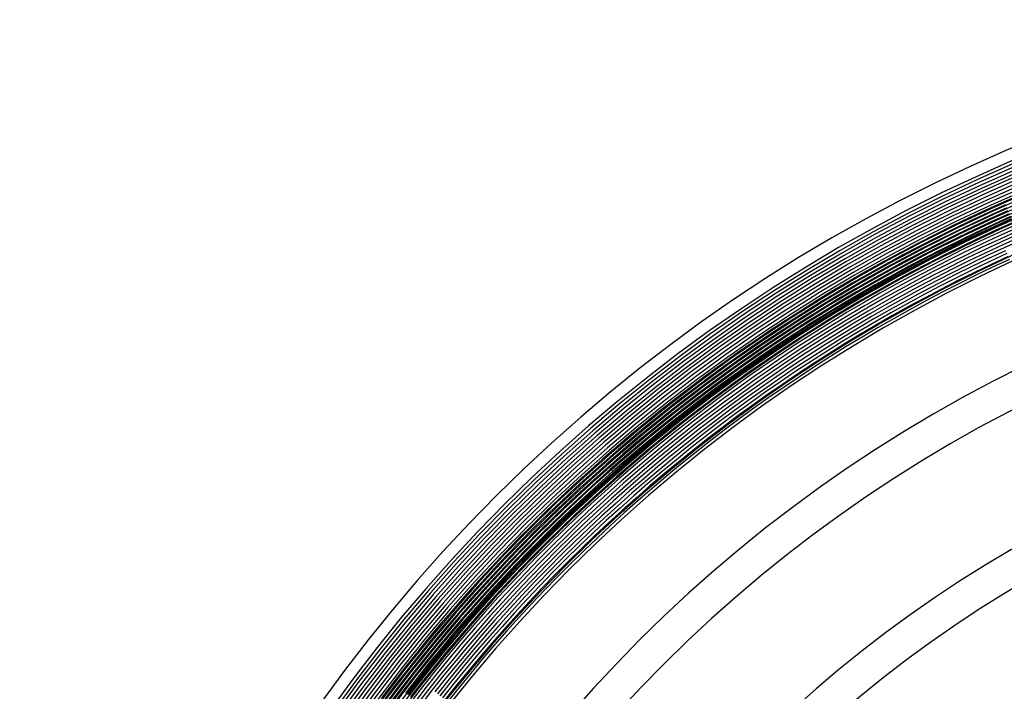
# Model space of a CAD drawing. Header units: millimetres. Extents: x -232 to 232, y -232 to 232.
# Tile 17 of 66: x -190 to -75, y 112 to 190. Entities that reach past the tile are written whole.
import ezdxf

# ---------------------------------------------------------------- set-up
doc = ezdxf.new("R2010")
doc.units = ezdxf.units.MM
doc.layers.add('HIDDEN', color=7, linetype='Continuous')
doc.layers.add('THICK', color=7, linetype='Continuous')

msp = doc.modelspace()

# ---------------------------------------------------------------- linework, layer by layer
at = {"layer": 'HIDDEN'}
for p, q in [((-72.97, 169.59), (-75.03, 168.69)), ((-75.03, 168.69), (-77.07, 167.77)), ((-74.87, 168.35), (-76.91, 167.43)), ((-74.72, 168.01), (-76.75, 167.09)), ((-79.1, 166.82), (-81.11, 165.85)), ((-77.07, 167.77), (-79.1, 166.82)), ((-76.91, 167.43), (-78.93, 166.49)), ((-76.75, 167.09), (-78.77, 166.15)), ((-76.6, 166.75), (-78.61, 165.81)), ((-74.57, 167.67), (-76.6, 166.75)), ((-74.42, 167.32), (-76.44, 166.41)), ((-74.26, 166.98), (-76.28, 166.07)), ((-81.11, 165.85), (-83.12, 164.86)), ((-78.93, 166.49), (-80.95, 165.52)), ((-78.77, 166.15), (-80.78, 165.18)), ((-78.61, 165.81), (-80.62, 164.84)), ((-76.44, 166.41), (-78.45, 165.47)), ((-76.28, 166.07), (-78.29, 165.13)), ((-76.13, 165.73), (-78.13, 164.79)), ((-74.11, 166.64), (-76.13, 165.73)), ((-73.96, 166.3), (-75.97, 165.39)), ((-73.81, 165.95), (-75.81, 165.05)), ((-73.65, 165.61), (-75.66, 164.7)), ((-83.12, 164.86), (-85.11, 163.84)), ((-82.95, 164.52), (-84.94, 163.5)), ((-80.95, 165.52), (-82.95, 164.52)), ((-80.78, 165.18), (-82.78, 164.19)), ((-80.62, 164.84), (-82.61, 163.85)), ((-80.45, 164.51), (-82.44, 163.52)), ((-78.45, 165.47), (-80.45, 164.51)), ((-78.29, 165.13), (-80.29, 164.17)), ((-78.13, 164.79), (-80.12, 163.83)), ((-77.97, 164.45), (-79.96, 163.49)), ((-75.97, 165.39), (-77.97, 164.45)), ((-75.81, 165.05), (-77.81, 164.11)), ((-75.66, 164.7), (-77.65, 163.77)), ((-73.5, 165.27), (-75.5, 164.36)), ((-73.35, 164.92), (-75.34, 164.02)), ((-73.2, 164.58), (-75.19, 163.68)), ((-85.11, 163.84), (-87.09, 162.79)), ((-84.94, 163.5), (-86.92, 162.46)), ((-82.78, 164.19), (-84.77, 163.17)), ((-82.61, 163.85), (-84.59, 162.84)), ((-82.44, 163.52), (-84.42, 162.51)), ((-80.29, 164.17), (-82.27, 163.18)), ((-80.12, 163.83), (-82.11, 162.85)), ((-79.96, 163.49), (-81.94, 162.51)), ((-77.81, 164.11), (-79.8, 163.16)), ((-77.65, 163.77), (-79.63, 162.82)), ((-77.49, 163.44), (-79.47, 162.48)), ((-75.5, 164.36), (-77.49, 163.44)), ((-75.34, 164.02), (-77.33, 163.1)), ((-75.19, 163.68), (-77.17, 162.76)), ((-75.03, 163.34), (-77.01, 162.42)), ((-73.04, 164.24), (-75.03, 163.34)), ((-87.09, 162.79), (-89.06, 161.72)), ((-86.92, 162.46), (-88.88, 161.39)), ((-84.77, 163.17), (-86.74, 162.13)), ((-84.59, 162.84), (-86.56, 161.8)), ((-84.42, 162.51), (-86.39, 161.47)), ((-84.25, 162.17), (-86.21, 161.14)), ((-82.27, 163.18), (-84.25, 162.17)), ((-82.11, 162.85), (-84.08, 161.84)), ((-81.94, 162.51), (-83.9, 161.51)), ((-81.77, 162.18), (-83.73, 161.17)), ((-79.8, 163.16), (-81.77, 162.18)), ((-79.63, 162.82), (-81.6, 161.84)), ((-79.47, 162.48), (-81.43, 161.51)), ((-79.3, 162.15), (-81.26, 161.17)), ((-77.33, 163.1), (-79.3, 162.15)), ((-77.17, 162.76), (-79.14, 161.81)), ((-77.01, 162.42), (-78.97, 161.47)), ((-74.87, 163), (-76.85, 162.08)), ((-74.72, 162.66), (-76.69, 161.74)), ((-74.56, 162.32), (-76.53, 161.4)), ((-89.06, 161.72), (-91.02, 160.63)), ((-88.88, 161.39), (-90.83, 160.3)), ((-88.7, 161.07), (-90.65, 159.98)), ((-86.74, 162.13), (-88.7, 161.07)), ((-86.56, 161.8), (-88.52, 160.74)), ((-86.39, 161.47), (-88.34, 160.41)), ((-86.21, 161.14), (-88.16, 160.08)), ((-84.08, 161.84), (-86.03, 160.81)), ((-83.9, 161.51), (-85.86, 160.48)), ((-83.73, 161.17), (-85.68, 160.15)), ((-81.6, 161.84), (-83.56, 160.84)), ((-81.43, 161.51), (-83.38, 160.51)), ((-81.26, 161.17), (-83.21, 160.18)), ((-79.14, 161.81), (-81.09, 160.84)), ((-78.97, 161.47), (-80.92, 160.5)), ((-78.81, 161.14), (-80.76, 160.17)), ((-76.85, 162.08), (-78.81, 161.14)), ((-76.69, 161.74), (-78.64, 160.8)), ((-76.53, 161.4), (-78.48, 160.46)), ((-76.36, 161.06), (-78.31, 160.13)), ((-74.41, 161.98), (-76.36, 161.06)), ((-91.02, 160.63), (-92.96, 159.52)), ((-90.83, 160.3), (-92.77, 159.19)), ((-90.65, 159.98), (-92.58, 158.87)), ((-88.52, 160.74), (-90.46, 159.65)), ((-88.34, 160.41), (-90.28, 159.33)), ((-88.16, 160.08), (-90.09, 159)), ((-86.03, 160.81), (-87.98, 159.75)), ((-85.86, 160.48), (-87.8, 159.42)), ((-85.68, 160.15), (-87.61, 159.1)), ((-83.56, 160.84), (-85.5, 159.82)), ((-83.38, 160.51), (-85.32, 159.49)), ((-83.21, 160.18), (-85.15, 159.15)), ((-83.04, 159.84), (-84.97, 158.82)), ((-81.09, 160.84), (-83.04, 159.84)), ((-80.92, 160.5), (-82.86, 159.51)), ((-80.76, 160.17), (-82.69, 159.18)), ((-78.64, 160.8), (-80.59, 159.83)), ((-78.48, 160.46), (-80.42, 159.5)), ((-78.31, 160.13), (-80.25, 159.16)), ((-92.96, 159.52), (-94.89, 158.38)), ((-92.77, 159.19), (-94.69, 158.05)), ((-92.58, 158.87), (-94.5, 157.73)), ((-90.46, 159.65), (-92.39, 158.54)), ((-90.28, 159.33), (-92.2, 158.22)), ((-90.09, 159), (-92.01, 157.9)), ((-87.98, 159.75), (-89.91, 158.67)), ((-87.8, 159.42), (-89.72, 158.35)), ((-87.61, 159.1), (-89.54, 158.02)), ((-87.43, 158.77), (-89.35, 157.69)), ((-85.5, 159.82), (-87.43, 158.77)), ((-85.32, 159.49), (-87.25, 158.44)), ((-85.15, 159.15), (-87.07, 158.11)), ((-84.97, 158.82), (-86.89, 157.78)), ((-82.86, 159.51), (-84.79, 158.49)), ((-82.69, 159.18), (-84.62, 158.16)), ((-82.52, 158.84), (-84.44, 157.83)), ((-80.59, 159.83), (-82.52, 158.84)), ((-80.42, 159.5), (-82.35, 158.51)), ((-80.25, 159.16), (-82.17, 158.18)), ((-94.89, 158.38), (-96.8, 157.21)), ((-94.69, 158.05), (-96.6, 156.89)), ((-94.5, 157.73), (-96.41, 156.57)), ((-92.39, 158.54), (-94.31, 157.41)), ((-92.2, 158.22), (-94.12, 157.09)), ((-92.01, 157.9), (-93.92, 156.77)), ((-91.83, 157.57), (-93.73, 156.45)), ((-89.91, 158.67), (-91.83, 157.57)), ((-89.72, 158.35), (-91.64, 157.25)), ((-89.54, 158.02), (-91.45, 156.92)), ((-89.35, 157.69), (-91.26, 156.6)), ((-87.25, 158.44), (-89.17, 157.37)), ((-87.07, 158.11), (-88.98, 157.04)), ((-86.89, 157.78), (-88.8, 156.72)), ((-84.79, 158.49), (-86.71, 157.45)), ((-84.62, 158.16), (-86.53, 157.12)), ((-84.44, 157.83), (-86.35, 156.8)), ((-82.35, 158.51), (-84.26, 157.5)), ((-82.17, 158.18), (-84.09, 157.17)), ((-96.8, 157.21), (-98.7, 156.03)), ((-96.6, 156.89), (-98.5, 155.71)), ((-96.41, 156.57), (-98.3, 155.39)), ((-94.31, 157.41), (-96.21, 156.26)), ((-94.12, 157.09), (-96.01, 155.94)), ((-93.92, 156.77), (-95.82, 155.62)), ((-93.73, 156.45), (-95.62, 155.3)), ((-91.64, 157.25), (-93.54, 156.12)), ((-91.45, 156.92), (-93.34, 155.8)), ((-91.26, 156.6), (-93.15, 155.48)), ((-89.17, 157.37), (-91.07, 156.28)), ((-88.98, 157.04), (-90.88, 155.95)), ((-88.8, 156.72), (-90.69, 155.63)), ((-88.61, 156.39), (-90.5, 155.3)), ((-86.71, 157.45), (-88.61, 156.39)), ((-86.53, 157.12), (-88.43, 156.06)), ((-86.35, 156.8), (-88.24, 155.74)), ((-86.17, 156.47), (-88.06, 155.41)), ((-84.26, 157.5), (-86.17, 156.47)), ((-84.09, 157.17), (-85.99, 156.14)), ((-98.7, 156.03), (-100.59, 154.82)), ((-98.5, 155.71), (-100.38, 154.5)), ((-98.3, 155.39), (-100.18, 154.19)), ((-96.21, 156.26), (-98.1, 155.08)), ((-96.01, 155.94), (-97.9, 154.76)), ((-95.82, 155.62), (-97.7, 154.44)), ((-95.62, 155.3), (-97.5, 154.13)), ((-93.54, 156.12), (-95.42, 154.98)), ((-93.34, 155.8), (-95.23, 154.66)), ((-93.15, 155.48), (-95.03, 154.34)), ((-91.07, 156.28), (-92.96, 155.16)), ((-90.88, 155.95), (-92.77, 154.84)), ((-90.69, 155.63), (-92.57, 154.52)), ((-90.5, 155.3), (-92.38, 154.19)), ((-88.43, 156.06), (-90.31, 154.98)), ((-88.24, 155.74), (-90.13, 154.66)), ((-88.06, 155.41), (-89.94, 154.33)), ((-85.99, 156.14), (-87.87, 155.08)), ((-100.59, 154.82), (-102.46, 153.59)), ((-100.38, 154.5), (-102.25, 153.28)), ((-100.18, 154.19), (-102.04, 152.96)), ((-98.1, 155.08), (-99.97, 153.88)), ((-97.9, 154.76), (-99.77, 153.56)), ((-97.7, 154.44), (-99.56, 153.25)), ((-97.5, 154.13), (-99.36, 152.93)), ((-95.42, 154.98), (-97.3, 153.81)), ((-95.23, 154.66), (-97.1, 153.49)), ((-95.03, 154.34), (-96.9, 153.18)), ((-92.96, 155.16), (-94.83, 154.02)), ((-92.77, 154.84), (-94.64, 153.7)), ((-92.57, 154.52), (-94.44, 153.38)), ((-92.38, 154.19), (-94.24, 153.06)), ((-90.31, 154.98), (-92.19, 153.87)), ((-90.13, 154.66), (-92, 153.55)), ((-89.94, 154.33), (-91.8, 153.23)), ((-87.87, 155.08), (-89.75, 154.01)), ((-102.46, 153.59), (-104.31, 152.33)), ((-102.25, 153.28), (-104.1, 152.02)), ((-102.04, 152.96), (-103.89, 151.71)), ((-99.97, 153.88), (-101.83, 152.65)), ((-99.77, 153.56), (-101.62, 152.34)), ((-99.56, 153.25), (-101.42, 152.03)), ((-97.3, 153.81), (-99.16, 152.62)), ((-97.1, 153.49), (-98.95, 152.3)), ((-96.9, 153.18), (-98.75, 151.99)), ((-94.83, 154.02), (-96.7, 152.86)), ((-94.64, 153.7), (-96.49, 152.54)), ((-94.44, 153.38), (-96.29, 152.22)), ((-94.24, 153.06), (-96.09, 151.91)), ((-92.19, 153.87), (-94.05, 152.74)), ((-92, 153.55), (-93.85, 152.42)), ((-91.8, 153.23), (-93.65, 152.1)), ((-89.75, 154.01), (-91.61, 152.91)), ((-104.31, 152.33), (-106.15, 151.06)), ((-104.1, 152.02), (-105.94, 150.75)), ((-101.83, 152.65), (-103.68, 151.41)), ((-101.62, 152.34), (-103.46, 151.1)), ((-101.42, 152.03), (-103.25, 150.79)), ((-99.36, 152.93), (-101.21, 151.72)), ((-99.16, 152.62), (-101, 151.4)), ((-98.95, 152.3), (-100.79, 151.09)), ((-98.75, 151.99), (-100.58, 150.78)), ((-96.7, 152.86), (-98.54, 151.67)), ((-96.49, 152.54), (-98.34, 151.36)), ((-96.29, 152.22), (-98.13, 151.05)), ((-96.09, 151.91), (-97.93, 150.73)), ((-94.05, 152.74), (-95.89, 151.59)), ((-93.85, 152.42), (-95.69, 151.27)), ((-93.65, 152.1), (-95.49, 150.96)), ((-91.61, 152.91), (-93.46, 151.79)), ((-106.15, 151.06), (-107.98, 149.76)), ((-105.94, 150.75), (-107.76, 149.45)), ((-103.89, 151.71), (-105.72, 150.44)), ((-103.68, 151.41), (-105.5, 150.14)), ((-103.46, 151.1), (-105.29, 149.83)), ((-103.25, 150.79), (-105.07, 149.52)), ((-101.21, 151.72), (-103.04, 150.48)), ((-101, 151.4), (-102.83, 150.17)), ((-100.79, 151.09), (-102.62, 149.86)), ((-100.58, 150.78), (-102.4, 149.55)), ((-98.54, 151.67), (-100.37, 150.47)), ((-98.34, 151.36), (-100.17, 150.16)), ((-98.13, 151.05), (-99.96, 149.84)), ((-97.93, 150.73), (-99.75, 149.53)), ((-95.89, 151.59), (-97.73, 150.42)), ((-95.69, 151.27), (-97.52, 150.1)), ((-95.49, 150.96), (-97.32, 149.79)), ((-95.29, 150.64), (-97.11, 149.47)), ((-93.46, 151.79), (-95.29, 150.64)), ((-107.98, 149.76), (-109.78, 148.44)), ((-105.72, 150.44), (-107.54, 149.15)), ((-105.5, 150.14), (-107.32, 148.85)), ((-105.29, 149.83), (-107.1, 148.54)), ((-105.07, 149.52), (-106.88, 148.24)), ((-103.04, 150.48), (-104.86, 149.22)), ((-102.83, 150.17), (-104.64, 148.91)), ((-102.62, 149.86), (-104.43, 148.6)), ((-102.4, 149.55), (-104.21, 148.3)), ((-100.37, 150.47), (-102.19, 149.24)), ((-100.17, 150.16), (-101.98, 148.93)), ((-99.96, 149.84), (-101.77, 148.62)), ((-99.75, 149.53), (-101.56, 148.31)), ((-97.73, 150.42), (-99.54, 149.22)), ((-97.52, 150.1), (-99.33, 148.91)), ((-97.32, 149.79), (-99.13, 148.6)), ((-109.78, 148.44), (-111.58, 147.1)), ((-107.76, 149.45), (-109.56, 148.14)), ((-107.54, 149.15), (-109.34, 147.83)), ((-107.32, 148.85), (-109.12, 147.53)), ((-107.1, 148.54), (-108.89, 147.23)), ((-104.86, 149.22), (-106.66, 147.93)), ((-104.64, 148.91), (-106.44, 147.63)), ((-104.43, 148.6), (-106.22, 147.33)), ((-102.19, 149.24), (-104, 147.99)), ((-101.98, 148.93), (-103.78, 147.68)), ((-101.77, 148.62), (-103.56, 147.38)), ((-99.54, 149.22), (-101.34, 148)), ((-99.33, 148.91), (-101.13, 147.69)), ((-99.13, 148.6), (-100.92, 147.38)), ((-97.11, 149.47), (-98.92, 148.28)), ((-109.56, 148.14), (-111.35, 146.8)), ((-109.34, 147.83), (-111.12, 146.5)), ((-109.12, 147.53), (-110.9, 146.2)), ((-108.89, 147.23), (-110.67, 145.9)), ((-106.88, 148.24), (-108.67, 146.93)), ((-106.66, 147.93), (-108.45, 146.63)), ((-106.44, 147.63), (-108.22, 146.33)), ((-106.22, 147.33), (-108, 146.03)), ((-104.21, 148.3), (-106, 147.02)), ((-104, 147.99), (-105.78, 146.72)), ((-103.78, 147.68), (-105.56, 146.41)), ((-103.56, 147.38), (-105.34, 146.11)), ((-101.56, 148.31), (-103.35, 147.07)), ((-101.34, 148), (-103.13, 146.76)), ((-101.13, 147.69), (-102.92, 146.46)), ((-100.92, 147.38), (-102.7, 146.15)), ((-98.92, 148.28), (-100.71, 147.07)), ((-111.58, 147.1), (-113.35, 145.73)), ((-111.35, 146.8), (-113.12, 145.44)), ((-111.12, 146.5), (-112.89, 145.14)), ((-110.9, 146.2), (-112.66, 144.84)), ((-108.67, 146.93), (-110.44, 145.6)), ((-108.45, 146.63), (-110.22, 145.3)), ((-108.22, 146.33), (-109.99, 145)), ((-106, 147.02), (-107.78, 145.72)), ((-105.78, 146.72), (-107.55, 145.42)), ((-105.56, 146.41), (-107.33, 145.12)), ((-105.34, 146.11), (-107.11, 144.82)), ((-103.35, 147.07), (-105.12, 145.8)), ((-103.13, 146.76), (-104.91, 145.5)), ((-102.92, 146.46), (-104.69, 145.2)), ((-102.7, 146.15), (-104.47, 144.89)), ((-100.71, 147.07), (-102.49, 145.84)), ((-113.35, 145.73), (-115.11, 144.35)), ((-113.12, 145.44), (-114.88, 144.05)), ((-112.89, 145.14), (-114.64, 143.76)), ((-110.67, 145.9), (-112.43, 144.55)), ((-110.44, 145.6), (-112.2, 144.25)), ((-110.22, 145.3), (-111.97, 143.96)), ((-109.99, 145), (-111.74, 143.66)), ((-108, 146.03), (-109.76, 144.71)), ((-107.78, 145.72), (-109.54, 144.41)), ((-107.55, 145.42), (-109.31, 144.11)), ((-107.33, 145.12), (-109.08, 143.81)), ((-105.12, 145.8), (-106.89, 144.52)), ((-104.91, 145.5), (-106.66, 144.22)), ((-104.69, 145.2), (-106.44, 143.92)), ((-104.47, 144.89), (-106.22, 143.61)), ((-102.49, 145.84), (-104.25, 144.59)), ((-115.11, 144.35), (-116.85, 142.94)), ((-114.88, 144.05), (-116.62, 142.65)), ((-114.64, 143.76), (-116.38, 142.36)), ((-112.66, 144.84), (-114.41, 143.47)), ((-112.43, 144.55), (-114.18, 143.17)), ((-112.2, 144.25), (-113.94, 142.88)), ((-111.97, 143.96), (-113.71, 142.59)), ((-109.76, 144.71), (-111.51, 143.36)), ((-109.54, 144.41), (-111.28, 143.07)), ((-109.31, 144.11), (-111.05, 142.77)), ((-109.08, 143.81), (-110.82, 142.48)), ((-107.11, 144.82), (-108.86, 143.51)), ((-106.89, 144.52), (-108.63, 143.21)), ((-106.66, 144.22), (-108.4, 142.91)), ((-106.44, 143.92), (-108.18, 142.61)), ((-104.25, 144.59), (-105.99, 143.31)), ((-116.85, 142.94), (-118.58, 141.51)), ((-116.62, 142.65), (-118.34, 141.22)), ((-114.41, 143.47), (-116.14, 142.07)), ((-114.18, 143.17), (-115.9, 141.78)), ((-113.94, 142.88), (-115.67, 141.49)), ((-111.74, 143.66), (-113.48, 142.29)), ((-111.51, 143.36), (-113.24, 142)), ((-111.28, 143.07), (-113.01, 141.71)), ((-111.05, 142.77), (-112.77, 141.41)), ((-108.86, 143.51), (-110.59, 142.18)), ((-108.63, 143.21), (-110.36, 141.88)), ((-108.4, 142.91), (-110.13, 141.59)), ((-108.18, 142.61), (-109.9, 141.29)), ((-106.22, 143.61), (-107.95, 142.32)), ((-105.99, 143.31), (-107.72, 142.02)), ((-118.58, 141.51), (-120.29, 140.06)), ((-116.38, 142.36), (-118.1, 140.94)), ((-116.14, 142.07), (-117.86, 140.65)), ((-115.9, 141.78), (-117.62, 140.36)), ((-115.67, 141.49), (-117.38, 140.07)), ((-113.71, 142.59), (-115.43, 141.2)), ((-113.48, 142.29), (-115.19, 140.91)), ((-113.24, 142), (-114.96, 140.62)), ((-113.01, 141.71), (-114.72, 140.33)), ((-110.82, 142.48), (-112.54, 141.12)), ((-110.59, 142.18), (-112.31, 140.83)), ((-110.36, 141.88), (-112.07, 140.53)), ((-110.13, 141.59), (-111.84, 140.24)), ((-107.95, 142.32), (-109.67, 141)), ((-107.72, 142.02), (-109.44, 140.7)), ((-118.34, 141.22), (-120.04, 139.78)), ((-118.1, 140.94), (-119.8, 139.49)), ((-117.86, 140.65), (-119.55, 139.21)), ((-117.62, 140.36), (-119.31, 138.92)), ((-115.43, 141.2), (-117.13, 139.79)), ((-115.19, 140.91), (-116.89, 139.5)), ((-114.96, 140.62), (-116.65, 139.21)), ((-114.72, 140.33), (-116.41, 138.92)), ((-112.77, 141.41), (-114.48, 140.04)), ((-112.54, 141.12), (-114.24, 139.75)), ((-112.31, 140.83), (-114.01, 139.45)), ((-112.07, 140.53), (-113.77, 139.16)), ((-109.9, 141.29), (-111.6, 139.95)), ((-109.67, 141), (-111.37, 139.65)), ((-109.44, 140.7), (-111.14, 139.36)), ((-120.29, 140.06), (-121.98, 138.59)), ((-120.04, 139.78), (-121.73, 138.31)), ((-119.8, 139.49), (-121.48, 138.03)), ((-119.55, 139.21), (-121.23, 137.75)), ((-117.38, 140.07), (-119.07, 138.64)), ((-117.13, 139.79), (-118.82, 138.36)), ((-116.89, 139.5), (-118.58, 138.07)), ((-116.65, 139.21), (-118.33, 137.79)), ((-114.48, 140.04), (-116.17, 138.64)), ((-114.24, 139.75), (-115.93, 138.35)), ((-114.01, 139.45), (-115.69, 138.06)), ((-113.77, 139.16), (-115.45, 137.77)), ((-111.84, 140.24), (-113.53, 138.87)), ((-111.6, 139.95), (-113.29, 138.58)), ((-111.37, 139.65), (-113.06, 138.29)), ((-111.14, 139.36), (-112.82, 138)), ((-121.98, 138.59), (-123.65, 137.1)), ((-121.73, 138.31), (-123.4, 136.82)), ((-121.48, 138.03), (-123.15, 136.55)), ((-119.31, 138.92), (-120.99, 137.47)), ((-119.07, 138.64), (-120.74, 137.19)), ((-118.82, 138.36), (-120.49, 136.9)), ((-118.58, 138.07), (-120.24, 136.62)), ((-116.41, 138.92), (-118.09, 137.5)), ((-116.17, 138.64), (-117.84, 137.22)), ((-115.93, 138.35), (-117.6, 136.93)), ((-115.69, 138.06), (-117.36, 136.65)), ((-113.53, 138.87), (-115.21, 137.49)), ((-113.29, 138.58), (-114.97, 137.2)), ((-113.06, 138.29), (-114.73, 136.91)), ((-112.82, 138), (-114.48, 136.62)), ((-123.65, 137.1), (-125.3, 135.59)), ((-121.23, 137.75), (-122.9, 136.27)), ((-120.99, 137.47), (-122.64, 135.99)), ((-120.74, 137.19), (-122.39, 135.71)), ((-120.49, 136.9), (-122.14, 135.43)), ((-118.33, 137.79), (-120, 136.34)), ((-118.09, 137.5), (-119.75, 136.06)), ((-117.84, 137.22), (-119.5, 135.78)), ((-117.6, 136.93), (-119.25, 135.5)), ((-115.45, 137.77), (-117.11, 136.36)), ((-115.21, 137.49), (-116.87, 136.08)), ((-114.97, 137.2), (-116.62, 135.79)), ((-114.73, 136.91), (-116.38, 135.51)), ((-123.4, 136.82), (-125.05, 135.32)), ((-123.15, 136.55), (-124.79, 135.04)), ((-122.9, 136.27), (-124.54, 134.77)), ((-122.64, 135.99), (-124.28, 134.49)), ((-122.39, 135.71), (-124.03, 134.22)), ((-120.24, 136.62), (-121.89, 135.15)), ((-120, 136.34), (-121.64, 134.88)), ((-119.75, 136.06), (-121.39, 134.6)), ((-119.5, 135.78), (-121.14, 134.32)), ((-117.36, 136.65), (-119, 135.21)), ((-117.11, 136.36), (-118.76, 134.93)), ((-116.87, 136.08), (-118.51, 134.65)), ((-116.62, 135.79), (-118.26, 134.37)), ((-114.48, 136.62), (-116.13, 135.23)), ((-125.3, 135.59), (-126.94, 134.06)), ((-125.05, 135.32), (-126.68, 133.79)), ((-124.79, 135.04), (-126.42, 133.52)), ((-124.54, 134.77), (-126.16, 133.25)), ((-122.14, 135.43), (-123.78, 133.94)), ((-121.89, 135.15), (-123.52, 133.67)), ((-121.64, 134.88), (-123.27, 133.39)), ((-121.39, 134.6), (-123.01, 133.11)), ((-119.25, 135.5), (-120.89, 134.04)), ((-119, 135.21), (-120.64, 133.76)), ((-118.76, 134.93), (-120.38, 133.48)), ((-118.51, 134.65), (-120.13, 133.2)), ((-116.38, 135.51), (-118.01, 134.09)), ((-116.13, 135.23), (-117.77, 133.81)), ((-126.94, 134.06), (-128.56, 132.51)), ((-126.68, 133.79), (-128.29, 132.24)), ((-126.42, 133.52), (-128.03, 131.98)), ((-124.28, 134.49), (-125.91, 132.97)), ((-124.03, 134.22), (-125.65, 132.7)), ((-123.78, 133.94), (-125.39, 132.43)), ((-123.52, 133.67), (-125.13, 132.16)), ((-123.27, 133.39), (-124.88, 131.89)), ((-121.14, 134.32), (-122.76, 132.84)), ((-120.89, 134.04), (-122.5, 132.56)), ((-120.64, 133.76), (-122.25, 132.29)), ((-120.38, 133.48), (-121.99, 132.01)), ((-118.26, 134.37), (-119.88, 132.93)), ((-118.01, 134.09), (-119.63, 132.65)), ((-117.77, 133.81), (-119.38, 132.37)), ((-128.56, 132.51), (-130.15, 130.94)), ((-128.29, 132.24), (-129.89, 130.68)), ((-126.16, 133.25), (-127.77, 131.71)), ((-125.91, 132.97), (-127.51, 131.44)), ((-125.65, 132.7), (-127.25, 131.17)), ((-125.39, 132.43), (-126.99, 130.9)), ((-123.01, 133.11), (-124.62, 131.61)), ((-122.76, 132.84), (-124.36, 131.34)), ((-122.5, 132.56), (-124.1, 131.07)), ((-122.25, 132.29), (-123.84, 130.8)), ((-120.13, 133.2), (-121.74, 131.74)), ((-119.88, 132.93), (-121.49, 131.46)), ((-119.63, 132.65), (-121.23, 131.19)), ((-119.38, 132.37), (-120.98, 130.91)), ((-128.03, 131.98), (-129.62, 130.41)), ((-127.77, 131.71), (-129.36, 130.15)), ((-127.51, 131.44), (-129.1, 129.88)), ((-127.25, 131.17), (-128.83, 129.62)), ((-125.13, 132.16), (-126.73, 130.63)), ((-124.88, 131.89), (-126.47, 130.36)), ((-124.62, 131.61), (-126.21, 130.09)), ((-124.36, 131.34), (-125.94, 129.82)), ((-121.99, 132.01), (-123.59, 130.52)), ((-121.74, 131.74), (-123.33, 130.25)), ((-121.49, 131.46), (-123.07, 129.98)), ((-121.23, 131.19), (-122.81, 129.71)), ((-130.15, 130.94), (-131.73, 129.36)), ((-129.89, 130.68), (-131.46, 129.09)), ((-129.62, 130.41), (-131.2, 128.83)), ((-129.36, 130.15), (-130.93, 128.57)), ((-126.99, 130.9), (-128.57, 129.35)), ((-126.73, 130.63), (-128.3, 129.08)), ((-126.47, 130.36), (-128.04, 128.82)), ((-126.21, 130.09), (-127.77, 128.55)), ((-124.1, 131.07), (-125.68, 129.55)), ((-123.84, 130.8), (-125.42, 129.28)), ((-123.59, 130.52), (-125.16, 129.01)), ((-123.33, 130.25), (-124.9, 128.75)), ((-123.07, 129.98), (-124.64, 128.48)), ((-120.98, 130.91), (-122.56, 129.43)), ((-131.73, 129.36), (-133.29, 127.75)), ((-131.46, 129.09), (-133.02, 127.49)), ((-131.2, 128.83), (-132.75, 127.23)), ((-129.1, 129.88), (-130.66, 128.31)), ((-128.83, 129.62), (-130.39, 128.04)), ((-128.57, 129.35), (-130.13, 127.78)), ((-128.3, 129.08), (-129.86, 127.52)), ((-128.04, 128.82), (-129.59, 127.25)), ((-125.94, 129.82), (-127.51, 128.29)), ((-125.68, 129.55), (-127.25, 128.02)), ((-125.42, 129.28), (-126.98, 127.75)), ((-125.16, 129.01), (-126.72, 127.49)), ((-122.81, 129.71), (-124.38, 128.21)), ((-122.56, 129.43), (-124.12, 127.94)), ((-133.29, 127.75), (-134.83, 126.12)), ((-130.93, 128.57), (-132.48, 126.97)), ((-130.66, 128.31), (-132.21, 126.71)), ((-130.39, 128.04), (-131.94, 126.45)), ((-130.13, 127.78), (-131.67, 126.19)), ((-127.77, 128.55), (-129.32, 126.99)), ((-127.51, 128.29), (-129.06, 126.73)), ((-127.25, 128.02), (-128.79, 126.47)), ((-126.98, 127.75), (-128.52, 126.2)), ((-124.9, 128.75), (-126.45, 127.22)), ((-124.64, 128.48), (-126.19, 126.96)), ((-124.38, 128.21), (-125.92, 126.69)), ((-124.12, 127.94), (-125.66, 126.42)), ((-133.02, 127.49), (-134.56, 125.87)), ((-132.75, 127.23), (-134.28, 125.61)), ((-132.48, 126.97), (-134.01, 125.35)), ((-132.21, 126.71), (-133.74, 125.1)), ((-129.86, 127.52), (-131.4, 125.93)), ((-129.59, 127.25), (-131.13, 125.67)), ((-129.32, 126.99), (-130.85, 125.41)), ((-129.06, 126.73), (-130.58, 125.15)), ((-126.72, 127.49), (-128.25, 125.94)), ((-126.45, 127.22), (-127.99, 125.68)), ((-126.19, 126.96), (-127.72, 125.42)), ((-125.92, 126.69), (-127.45, 125.15)), ((-134.83, 126.12), (-136.35, 124.48)), ((-134.56, 125.87), (-136.07, 124.23)), ((-134.28, 125.61), (-135.8, 123.97)), ((-134.01, 125.35), (-135.52, 123.72)), ((-131.94, 126.45), (-133.46, 124.84)), ((-131.67, 126.19), (-133.19, 124.59)), ((-131.4, 125.93), (-132.91, 124.33)), ((-131.13, 125.67), (-132.64, 124.07)), ((-130.85, 125.41), (-132.37, 123.82)), ((-128.79, 126.47), (-130.31, 124.89)), ((-128.52, 126.2), (-130.04, 124.64)), ((-128.25, 125.94), (-129.77, 124.38)), ((-127.99, 125.68), (-129.5, 124.12)), ((-127.72, 125.42), (-129.23, 123.86)), ((-125.66, 126.42), (-127.18, 124.89)), ((-136.35, 124.48), (-137.85, 122.82)), ((-136.07, 124.23), (-137.57, 122.57)), ((-133.74, 125.1), (-135.24, 123.47)), ((-133.46, 124.84), (-134.97, 123.21)), ((-133.19, 124.59), (-134.69, 122.96)), ((-132.91, 124.33), (-134.41, 122.71)), ((-130.58, 125.15), (-132.09, 123.56)), ((-130.31, 124.89), (-131.82, 123.31)), ((-130.04, 124.64), (-131.54, 123.05)), ((-129.77, 124.38), (-131.27, 122.79)), ((-127.45, 125.15), (-128.96, 123.6)), ((-127.18, 124.89), (-128.69, 123.34)), ((-135.8, 123.97), (-137.29, 122.32)), ((-135.52, 123.72), (-137.01, 122.07)), ((-135.24, 123.47), (-136.73, 121.82)), ((-134.97, 123.21), (-136.45, 121.57)), ((-132.64, 124.07), (-134.14, 122.46)), ((-132.37, 123.82), (-133.86, 122.2)), ((-132.09, 123.56), (-133.58, 121.95)), ((-131.82, 123.31), (-133.3, 121.7)), ((-131.54, 123.05), (-133.03, 121.44)), ((-129.5, 124.12), (-131, 122.54)), ((-129.23, 123.86), (-130.72, 122.28)), ((-128.96, 123.6), (-130.45, 122.02)), ((-128.69, 123.34), (-130.18, 121.77)), ((-137.85, 122.82), (-139.33, 121.13)), ((-137.57, 122.57), (-139.05, 120.89)), ((-137.29, 122.32), (-138.76, 120.64)), ((-137.01, 122.07), (-138.48, 120.4)), ((-134.69, 122.96), (-136.17, 121.32)), ((-134.41, 122.71), (-135.89, 121.07)), ((-134.14, 122.46), (-135.61, 120.82)), ((-133.86, 122.2), (-135.33, 120.57)), ((-133.58, 121.95), (-135.05, 120.32)), ((-131.27, 122.79), (-132.75, 121.19)), ((-131, 122.54), (-132.47, 120.94)), ((-130.72, 122.28), (-132.2, 120.69)), ((-130.45, 122.02), (-131.92, 120.43)), ((-139.33, 121.13), (-140.79, 119.44)), ((-139.05, 120.89), (-140.5, 119.19)), ((-136.73, 121.82), (-138.2, 120.15)), ((-136.45, 121.57), (-137.92, 119.9)), ((-136.17, 121.32), (-137.63, 119.66)), ((-135.89, 121.07), (-137.35, 119.41)), ((-135.61, 120.82), (-137.07, 119.17)), ((-133.3, 121.7), (-134.77, 120.07)), ((-133.03, 121.44), (-134.49, 119.82)), ((-132.75, 121.19), (-134.21, 119.57)), ((-132.47, 120.94), (-133.93, 119.32)), ((-130.18, 121.77), (-131.64, 120.18)), ((-138.76, 120.64), (-140.22, 118.95)), ((-138.48, 120.4), (-139.93, 118.71)), ((-138.2, 120.15), (-139.65, 118.47)), ((-137.92, 119.9), (-139.36, 118.22)), ((-137.63, 119.66), (-139.07, 117.98)), ((-135.33, 120.57), (-136.78, 118.92)), ((-135.05, 120.32), (-136.5, 118.67)), ((-134.77, 120.07), (-136.22, 118.43)), ((-134.49, 119.82), (-135.93, 118.18)), ((-132.2, 120.69), (-133.65, 119.07)), ((-131.92, 120.43), (-133.37, 118.82)), ((-131.64, 120.18), (-133.09, 118.57)), ((-140.79, 119.44), (-142.23, 117.72)), ((-140.5, 119.19), (-141.94, 117.48)), ((-140.22, 118.95), (-141.65, 117.24)), ((-139.93, 118.71), (-141.36, 117)), ((-139.65, 118.47), (-141.07, 116.76)), ((-137.35, 119.41), (-138.79, 117.74)), ((-137.07, 119.17), (-138.5, 117.49)), ((-136.78, 118.92), (-138.22, 117.25)), ((-136.5, 118.67), (-137.93, 117.01)), ((-134.21, 119.57), (-135.65, 117.94)), ((-133.93, 119.32), (-135.37, 117.69)), ((-133.65, 119.07), (-135.09, 117.44)), ((-133.37, 118.82), (-134.8, 117.2)), ((-133.09, 118.57), (-134.52, 116.95)), ((-142.23, 117.72), (-143.64, 115.99)), ((-141.94, 117.48), (-143.35, 115.75)), ((-139.36, 118.22), (-140.78, 116.52)), ((-139.07, 117.98), (-140.49, 116.28)), ((-138.79, 117.74), (-140.21, 116.05)), ((-138.5, 117.49), (-139.92, 115.81)), ((-136.22, 118.43), (-137.64, 116.77)), ((-135.93, 118.18), (-137.36, 116.52)), ((-135.65, 117.94), (-137.07, 116.28)), ((-135.37, 117.69), (-136.79, 116.04)), ((-135.09, 117.44), (-136.5, 115.8)), ((-141.65, 117.24), (-143.06, 115.51)), ((-141.36, 117), (-142.77, 115.28)), ((-141.07, 116.76), (-142.48, 115.04)), ((-140.78, 116.52), (-142.19, 114.81)), ((-140.49, 116.28), (-141.89, 114.57)), ((-138.22, 117.25), (-139.63, 115.57)), ((-137.93, 117.01), (-139.34, 115.33)), ((-137.64, 116.77), (-139.05, 115.09)), ((-137.36, 116.52), (-138.76, 114.85)), ((-137.07, 116.28), (-138.47, 114.61)), ((-134.8, 117.2), (-136.21, 115.55)), ((-134.52, 116.95), (-135.93, 115.31)), ((-143.64, 115.99), (-145.04, 114.23)), ((-143.35, 115.75), (-144.75, 114)), ((-143.06, 115.51), (-144.45, 113.77)), ((-142.77, 115.28), (-144.16, 113.54)), ((-142.48, 115.04), (-143.86, 113.31)), ((-140.21, 116.05), (-141.6, 114.34)), ((-139.92, 115.81), (-141.31, 114.1)), ((-139.63, 115.57), (-141.02, 113.86)), ((-139.34, 115.33), (-140.73, 113.63)), ((-139.05, 115.09), (-140.44, 113.39)), ((-136.79, 116.04), (-138.18, 114.37)), ((-136.5, 115.8), (-137.89, 114.13)), ((-136.21, 115.55), (-137.61, 113.89)), ((-135.93, 115.31), (-137.32, 113.65)), ((-145.04, 114.23), (-146.42, 112.47)), ((-144.75, 114), (-146.12, 112.24)), ((-142.19, 114.81), (-143.57, 113.07)), ((-141.89, 114.57), (-143.27, 112.84)), ((-141.6, 114.34), (-142.98, 112.61)), ((-141.31, 114.1), (-142.68, 112.38)), ((-141.02, 113.86), (-142.39, 112.15)), ((-138.76, 114.85), (-140.14, 113.16)), ((-138.47, 114.61), (-139.85, 112.92)), ((-138.18, 114.37), (-139.56, 112.69)), ((-137.89, 114.13), (-139.27, 112.45)), ((-137.61, 113.89), (-138.98, 112.22)), ((-144.45, 113.77), (-145.82, 112.01)), ((-144.16, 113.54), (-145.52, 111.78)), ((-143.86, 113.31), (-145.23, 111.55)), ((-143.57, 113.07), (-144.93, 111.32)), ((-143.27, 112.84), (-144.63, 111.1)), ((-140.73, 113.63), (-142.1, 111.91)), ((-140.44, 113.39), (-141.8, 111.68)), ((-140.14, 113.16), (-141.51, 111.45)), ((-139.85, 112.92), (-141.21, 111.22)), ((-137.32, 113.65), (-138.68, 111.98)), ((-146.42, 112.47), (-147.77, 110.68)), ((-146.12, 112.24), (-147.47, 110.46)), ((-145.82, 112.01), (-147.17, 110.23)), ((-145.52, 111.78), (-146.87, 110.01)), ((-145.23, 111.55), (-146.57, 109.78)), ((-142.98, 112.61), (-144.33, 110.87)), ((-142.68, 112.38), (-144.04, 110.64)), ((-142.39, 112.15), (-143.74, 110.41)), ((-142.1, 111.91), (-143.44, 110.18)), ((-141.8, 111.68), (-143.14, 109.95)), ((-139.56, 112.69), (-140.92, 110.99)), ((-139.27, 112.45), (-140.62, 110.75)), ((-138.98, 112.22), (-140.33, 110.52)), ((-138.68, 111.98), (-140.03, 110.29))]:
    msp.add_line(p, q, dxfattribs=at)
for radius, start, end in [(182.25, 90.4921, 179.5079), (181.88, 90.4908, 179.5092)]:
    msp.add_arc((0, 0), radius, start, end, dxfattribs=at)
at = {"layer": 'THICK'}
for p, q in [((-76.18, 165.84), (-74.16, 166.75)), ((-78.19, 164.9), (-76.18, 165.84)), ((-80.18, 163.94), (-78.19, 164.9)), ((-82.16, 162.96), (-80.18, 163.94)), ((-84.13, 161.95), (-82.16, 162.96)), ((-86.09, 160.92), (-84.13, 161.95)), ((-89.97, 158.78), (-88.04, 159.86)), ((-88.04, 159.86), (-86.09, 160.92)), ((-91.89, 157.68), (-89.97, 158.78)), ((-93.79, 156.55), (-91.89, 157.68)), ((-95.69, 155.4), (-93.79, 156.55)), ((-97.56, 154.23), (-95.69, 155.4)), ((-99.43, 153.04), (-97.56, 154.23)), ((-101.28, 151.82), (-99.43, 153.04)), ((-103.11, 150.58), (-101.28, 151.82)), ((-104.93, 149.32), (-103.11, 150.58)), ((-106.73, 148.03), (-104.93, 149.32)), ((-108.52, 146.73), (-106.73, 148.03)), ((-110.29, 145.4), (-108.52, 146.73)), ((-112.05, 144.05), (-110.29, 145.4)), ((-113.79, 142.68), (-112.05, 144.05)), ((-115.51, 141.29), (-113.79, 142.68)), ((-117.21, 139.88), (-115.51, 141.29)), ((-118.9, 138.45), (-117.21, 139.88)), ((-120.57, 137), (-118.9, 138.45)), ((-122.23, 135.53), (-120.57, 137)), ((-123.86, 134.03), (-122.23, 135.53)), ((-125.48, 132.52), (-123.86, 134.03)), ((-127.08, 130.99), (-125.48, 132.52)), ((-128.66, 129.44), (-127.08, 130.99)), ((-130.22, 127.87), (-128.66, 129.44)), ((-131.76, 126.28), (-130.22, 127.87)), ((-133.28, 124.67), (-131.76, 126.28)), ((-134.78, 123.05), (-133.28, 124.67)), ((-136.26, 121.4), (-134.78, 123.05)), ((-137.73, 119.74), (-136.26, 121.4)), ((-139.17, 118.06), (-137.73, 119.74)), ((-140.59, 116.36), (-139.17, 118.06)), ((-141.99, 114.65), (-140.59, 116.36)), ((-143.37, 112.92), (-141.99, 114.65)), ((-144.73, 111.17), (-143.37, 112.92))]:
    msp.add_line(p, q, dxfattribs=at)
for radius, start, end in [(190, 90.6023, 179.3977), (188.62, 90.5092, 179.4908), (188.25, 90.5084, 179.4916), (187.88, 90.5076, 179.4924), (187.5, 90.5068, 179.4932), (187.12, 90.5059, 179.4941), (186.75, 90.505, 179.495), (186.38, 90.5041, 179.4959), (186, 90.5031, 179.4968), (185.62, 90.5021, 179.4978), (185.25, 90.5011, 179.4989), (184.88, 90.5001, 179.4999), (184.5, 90.4991, 179.5009), (184.12, 90.498, 179.502), (183.75, 90.4969, 179.5032), (183.38, 90.4957, 179.5043), (183, 90.4946, 179.5054), (182.62, 90.4933, 179.5067), (178.5, 90.6412, 179.3588), (177.88, 90.6442, 179.3558), (166.25, 90.6884, 179.3116), (162.25, 90.7054, 179.2946), (148, 90.7733, 179.2267), (144, 90.7948, 179.2052), (129.75, 90.8821, 179.1179), (125.75, 90.9102, 179.0898)]:
    msp.add_arc((0, 0), radius, start, end, dxfattribs=at)

doc.saveas('drawing.dxf')
